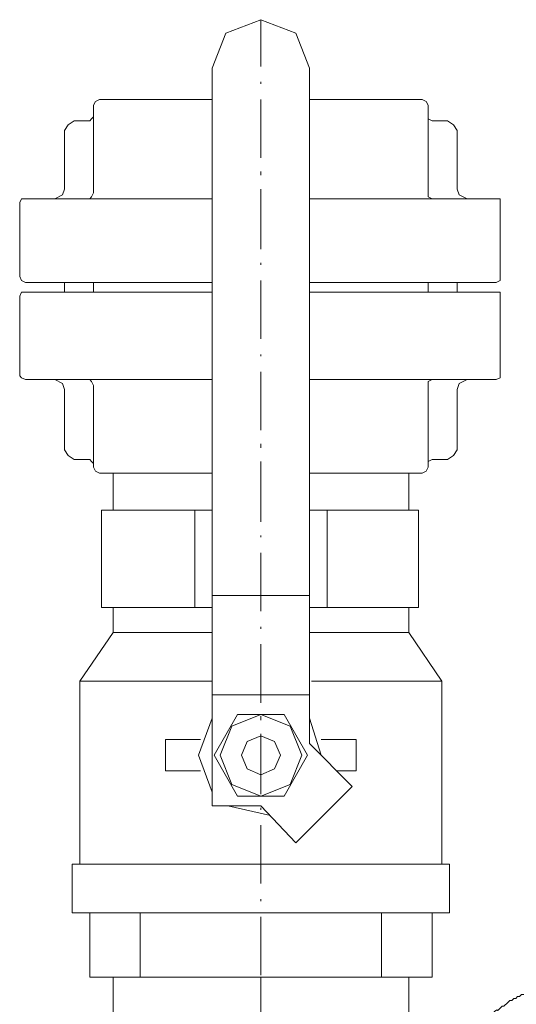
# Model space of a CAD drawing. Extents: x -23500 to 2637, y 21242 to 29547.
# Tile 72 of 121: x -8335 to -8208, y 26245 to 26496. Entities that reach past the tile are written whole.
import ezdxf

# ---------------------------------------------------------------- set-up
doc = ezdxf.new("R2010")
doc.units = 0
doc.header["$LTSCALE"] = 25
doc.layers.get('0').update_dxf_attribs({"linetype": 'CONTINUOUS', "lineweight": 13})

msp = doc.modelspace()

# ---------------------------------------------------------------- linework, layer by layer
at = {"color": 7, "lineweight": 9}
for points, knots in [([(-8261.178, 26483.16), (-8261.178, 26483.16), (-8264.647, 26492.079), (-8264.647, 26492.079), (-8264.647, 26492.079), (-8273.565, 26495.548), (-8273.565, 26495.548), (-8273.565, 26495.548), (-8282.496, 26492.079), (-8282.496, 26492.079), (-8282.496, 26492.079), (-8285.965, 26483.16), (-8285.965, 26483.16)], [0, 0, 0, 0, 1, 1, 1, 2, 2, 2, 3, 3, 3, 4, 4, 4, 4]), ([(-8314.714, 26475.226), (-8314.714, 26475.226), (-8315.698, 26474.734), (-8315.698, 26474.734), (-8315.698, 26474.734), (-8316.202, 26473.737), (-8316.202, 26473.737)], [0, 0, 0, 0, 1, 1, 1, 2, 2, 2, 2]), ([(-8230.94, 26473.737), (-8230.94, 26473.737), (-8231.432, 26474.734), (-8231.432, 26474.734), (-8231.432, 26474.734), (-8232.429, 26475.226), (-8232.429, 26475.226)], [0, 0, 0, 0, 1, 1, 1, 2, 2, 2, 2]), ([(-8321.16, 26469.776), (-8321.16, 26469.776), (-8322.648, 26468.78), (-8322.648, 26468.78), (-8322.648, 26468.78), (-8323.632, 26467.291), (-8323.632, 26467.291)], [0, 0, 0, 0, 1, 1, 1, 2, 2, 2, 2]), ([(-8317.186, 26469.776), (-8317.186, 26469.776), (-8316.694, 26470.268), (-8316.694, 26470.268), (-8316.694, 26470.268), (-8316.202, 26470.773), (-8316.202, 26470.773)], [0, 0, 0, 0, 1, 1, 1, 2, 2, 2, 2]), ([(-8230.94, 26470.773), (-8230.94, 26470.773), (-8230.94, 26470.268), (-8230.94, 26470.268), (-8230.94, 26470.268), (-8229.944, 26469.776), (-8229.944, 26469.776)], [0, 0, 0, 0, 1, 1, 1, 2, 2, 2, 2]), ([(-8223.51, 26467.291), (-8223.51, 26467.291), (-8224.494, 26468.78), (-8224.494, 26468.78), (-8224.494, 26468.78), (-8225.983, 26469.776), (-8225.983, 26469.776)], [0, 0, 0, 0, 1, 1, 1, 2, 2, 2, 2]), ([(-8326.117, 26449.946), (-8326.117, 26449.946), (-8324.137, 26450.943), (-8324.137, 26450.943), (-8324.137, 26450.943), (-8323.632, 26452.418), (-8323.632, 26452.418)], [0, 0, 0, 0, 1, 1, 1, 2, 2, 2, 2]), ([(-8223.51, 26452.418), (-8223.51, 26452.418), (-8223.006, 26450.943), (-8223.006, 26450.943), (-8223.006, 26450.943), (-8221.025, 26449.946), (-8221.025, 26449.946)], [0, 0, 0, 0, 1, 1, 1, 2, 2, 2, 2]), ([(-8333.547, 26449.946), (-8333.547, 26449.946), (-8334.544, 26449.946), (-8334.544, 26449.946), (-8334.544, 26449.946), (-8335.036, 26448.949), (-8335.036, 26448.949)], [0, 0, 0, 0, 1, 1, 1, 2, 2, 2, 2]), ([(-8317.186, 26449.946), (-8317.186, 26449.946), (-8316.694, 26450.438), (-8316.694, 26450.438), (-8316.694, 26450.438), (-8316.202, 26451.435), (-8316.202, 26451.435)], [0, 0, 0, 0, 1, 1, 1, 2, 2, 2, 2]), ([(-8230.94, 26451.435), (-8230.94, 26451.435), (-8230.94, 26450.438), (-8230.94, 26450.438), (-8230.94, 26450.438), (-8229.944, 26449.946), (-8229.944, 26449.946)], [0, 0, 0, 0, 1, 1, 1, 2, 2, 2, 2]), ([(-8212.599, 26448.949), (-8212.599, 26448.949), (-8212.599, 26449.946), (-8212.599, 26449.946), (-8212.599, 26449.946), (-8213.595, 26449.946), (-8213.595, 26449.946)], [0, 0, 0, 0, 1, 1, 1, 2, 2, 2, 2]), ([(-8335.036, 26430.116), (-8335.036, 26430.116), (-8334.544, 26429.119), (-8334.544, 26429.119), (-8334.544, 26429.119), (-8333.547, 26428.627), (-8333.547, 26428.627)], [0, 0, 0, 0, 1, 1, 1, 2, 2, 2, 2]), ([(-8213.595, 26428.627), (-8213.595, 26428.627), (-8212.599, 26429.119), (-8212.599, 26429.119), (-8212.599, 26429.119), (-8212.599, 26430.116), (-8212.599, 26430.116)], [0, 0, 0, 0, 1, 1, 1, 2, 2, 2, 2]), ([(-8333.547, 26426.155), (-8333.547, 26426.155), (-8334.544, 26426.155), (-8334.544, 26426.155), (-8334.544, 26426.155), (-8335.036, 26425.158), (-8335.036, 26425.158)], [0, 0, 0, 0, 1, 1, 1, 2, 2, 2, 2]), ([(-8212.599, 26425.158), (-8212.599, 26425.158), (-8212.599, 26426.155), (-8212.599, 26426.155), (-8212.599, 26426.155), (-8213.595, 26426.155), (-8213.595, 26426.155)], [0, 0, 0, 0, 1, 1, 1, 2, 2, 2, 2]), ([(-8335.036, 26404.836), (-8335.036, 26404.836), (-8334.544, 26404.344), (-8334.544, 26404.344), (-8334.544, 26404.344), (-8333.547, 26403.852), (-8333.547, 26403.852)], [0, 0, 0, 0, 1, 1, 1, 2, 2, 2, 2]), ([(-8213.595, 26403.852), (-8213.595, 26403.852), (-8212.599, 26404.344), (-8212.599, 26404.344), (-8212.599, 26404.344), (-8212.599, 26404.836), (-8212.599, 26404.836)], [0, 0, 0, 0, 1, 1, 1, 2, 2, 2, 2]), ([(-8323.632, 26401.367), (-8323.632, 26401.367), (-8324.137, 26402.856), (-8324.137, 26402.856), (-8324.137, 26402.856), (-8326.117, 26403.852), (-8326.117, 26403.852)], [0, 0, 0, 0, 1, 1, 1, 2, 2, 2, 2]), ([(-8316.202, 26402.364), (-8316.202, 26402.364), (-8316.694, 26403.348), (-8316.694, 26403.348), (-8316.694, 26403.348), (-8317.186, 26403.852), (-8317.186, 26403.852)], [0, 0, 0, 0, 1, 1, 1, 2, 2, 2, 2]), ([(-8229.944, 26403.852), (-8229.944, 26403.852), (-8230.94, 26403.348), (-8230.94, 26403.348), (-8230.94, 26403.348), (-8230.94, 26402.364), (-8230.94, 26402.364)], [0, 0, 0, 0, 1, 1, 1, 2, 2, 2, 2]), ([(-8221.025, 26403.852), (-8221.025, 26403.852), (-8223.006, 26402.856), (-8223.006, 26402.856), (-8223.006, 26402.856), (-8223.51, 26401.367), (-8223.51, 26401.367)], [0, 0, 0, 0, 1, 1, 1, 2, 2, 2, 2]), ([(-8323.632, 26386.003), (-8323.632, 26386.003), (-8322.648, 26384.514), (-8322.648, 26384.514), (-8322.648, 26384.514), (-8321.16, 26383.518), (-8321.16, 26383.518)], [0, 0, 0, 0, 1, 1, 1, 2, 2, 2, 2]), ([(-8225.983, 26383.518), (-8225.983, 26383.518), (-8224.494, 26384.514), (-8224.494, 26384.514), (-8224.494, 26384.514), (-8223.51, 26386.003), (-8223.51, 26386.003)], [0, 0, 0, 0, 1, 1, 1, 2, 2, 2, 2]), ([(-8316.202, 26382.534), (-8316.202, 26382.534), (-8316.694, 26383.026), (-8316.694, 26383.026), (-8316.694, 26383.026), (-8317.186, 26383.518), (-8317.186, 26383.518)], [0, 0, 0, 0, 1, 1, 1, 2, 2, 2, 2]), ([(-8316.202, 26381.537), (-8316.202, 26381.537), (-8315.698, 26380.541), (-8315.698, 26380.541), (-8315.698, 26380.541), (-8314.714, 26380.049), (-8314.714, 26380.049)], [0, 0, 0, 0, 1, 1, 1, 2, 2, 2, 2]), ([(-8232.429, 26380.049), (-8232.429, 26380.049), (-8231.432, 26380.541), (-8231.432, 26380.541), (-8231.432, 26380.541), (-8230.94, 26381.537), (-8230.94, 26381.537)], [0, 0, 0, 0, 1, 1, 1, 2, 2, 2, 2]), ([(-8229.944, 26383.518), (-8229.944, 26383.518), (-8230.94, 26383.026), (-8230.94, 26383.026), (-8230.94, 26383.026), (-8230.94, 26382.534), (-8230.94, 26382.534)], [0, 0, 0, 0, 1, 1, 1, 2, 2, 2, 2]), ([(-8285.965, 26317.594), (-8285.965, 26317.594), (-8289.434, 26308.171), (-8289.434, 26308.171), (-8289.434, 26308.171), (-8285.965, 26298.76), (-8285.965, 26298.76)], [0, 0, 0, 0, 1, 1, 1, 2, 2, 2, 2]), ([(-8261.67, 26308.171), (-8261.67, 26308.171), (-8267.624, 26318.59), (-8267.624, 26318.59), (-8267.624, 26318.59), (-8279.519, 26318.59), (-8279.519, 26318.59), (-8279.519, 26318.59), (-8285.461, 26308.171), (-8285.461, 26308.171), (-8285.461, 26308.171), (-8279.519, 26297.764), (-8279.519, 26297.764), (-8279.519, 26297.764), (-8267.624, 26297.764), (-8267.624, 26297.764), (-8267.624, 26297.764), (-8261.67, 26308.171), (-8261.67, 26308.171), (-8261.67, 26308.171), (-8261.67, 26308.171), (-8261.67, 26308.171)], [0, 0, 0, 0, 1, 1, 1, 2, 2, 2, 3, 3, 3, 4, 4, 4, 5, 5, 5, 6, 6, 6, 7, 7, 7, 7]), ([(-8263.158, 26308.171), (-8263.158, 26308.171), (-8266.135, 26315.613), (-8266.135, 26315.613), (-8266.135, 26315.613), (-8273.565, 26318.59), (-8273.565, 26318.59), (-8273.565, 26318.59), (-8281.008, 26315.613), (-8281.008, 26315.613), (-8281.008, 26315.613), (-8283.985, 26308.171), (-8283.985, 26308.171), (-8283.985, 26308.171), (-8281.008, 26300.741), (-8281.008, 26300.741), (-8281.008, 26300.741), (-8273.565, 26297.764), (-8273.565, 26297.764), (-8273.565, 26297.764), (-8266.135, 26300.741), (-8266.135, 26300.741), (-8266.135, 26300.741), (-8263.158, 26308.171), (-8263.158, 26308.171), (-8263.158, 26308.171), (-8263.158, 26308.171), (-8263.158, 26308.171)], [0, 0, 0, 0, 1, 1, 1, 2, 2, 2, 3, 3, 3, 4, 4, 4, 5, 5, 5, 6, 6, 6, 7, 7, 7, 8, 8, 8, 9, 9, 9, 9]), ([(-8268.608, 26308.171), (-8268.608, 26308.171), (-8270.096, 26311.64), (-8270.096, 26311.64), (-8270.096, 26311.64), (-8273.565, 26313.128), (-8273.565, 26313.128), (-8273.565, 26313.128), (-8277.047, 26311.64), (-8277.047, 26311.64), (-8277.047, 26311.64), (-8278.535, 26308.171), (-8278.535, 26308.171), (-8278.535, 26308.171), (-8277.047, 26304.702), (-8277.047, 26304.702), (-8277.047, 26304.702), (-8273.565, 26303.213), (-8273.565, 26303.213), (-8273.565, 26303.213), (-8270.096, 26304.702), (-8270.096, 26304.702), (-8270.096, 26304.702), (-8268.608, 26308.171), (-8268.608, 26308.171), (-8268.608, 26308.171), (-8268.608, 26308.171), (-8268.608, 26308.171)], [0, 0, 0, 0, 1, 1, 1, 2, 2, 2, 3, 3, 3, 4, 4, 4, 5, 5, 5, 6, 6, 6, 7, 7, 7, 8, 8, 8, 9, 9, 9, 9]), ([(-8311.245, 26251.657), (-8311.245, 26251.657), (-8235.899, 26251.657), (-8235.899, 26251.657), (-8235.899, 26251.657), (-8235.899, 26219.44), (-8235.899, 26219.44), (-8235.899, 26219.44), (-8311.245, 26219.44), (-8311.245, 26219.44), (-8311.245, 26219.44), (-8311.245, 26251.657), (-8311.245, 26251.657)], [0, 0, 0, 0, 1, 1, 1, 2, 2, 2, 3, 3, 3, 4, 4, 4, 4]), ([(-8226.475, 26229.355), (-8226.475, 26229.355), (-8226.475, 26229.859), (-8226.475, 26229.859), (-8226.475, 26229.859), (-8225.983, 26230.351), (-8225.983, 26230.351), (-8225.983, 26230.351), (-8225.491, 26231.335), (-8225.491, 26231.335), (-8225.491, 26231.335), (-8224.999, 26231.84), (-8224.999, 26231.84), (-8224.999, 26231.84), (-8224.999, 26232.332), (-8224.999, 26232.332), (-8224.999, 26232.332), (-8224.002, 26233.328), (-8224.002, 26233.328), (-8224.002, 26233.328), (-8223.51, 26233.82), (-8223.51, 26233.82), (-8220.874, 26236.129), (-8222.224, 26235.826), (-8220.041, 26237.781), (-8220.041, 26237.781), (-8219.537, 26237.781), (-8219.537, 26237.781), (-8219.537, 26237.781), (-8219.045, 26238.286), (-8219.045, 26238.286), (-8219.045, 26238.286), (-8218.553, 26238.778), (-8218.553, 26238.778), (-8218.553, 26238.778), (-8218.048, 26239.27), (-8218.048, 26239.27), (-8218.048, 26239.27), (-8218.048, 26239.774), (-8218.048, 26239.774), (-8218.048, 26239.774), (-8217.556, 26240.266), (-8217.556, 26240.266), (-8217.556, 26240.266), (-8217.064, 26240.758), (-8217.064, 26240.758), (-8217.064, 26240.758), (-8216.56, 26241.25), (-8216.56, 26241.25), (-8216.56, 26241.25), (-8216.068, 26241.25), (-8216.068, 26241.25), (-8216.068, 26241.25), (-8215.576, 26241.755), (-8215.576, 26241.755), (-8215.576, 26241.755), (-8215.071, 26242.247), (-8215.071, 26242.247), (-8215.071, 26242.247), (-8214.579, 26242.247), (-8214.579, 26242.247), (-8212.309, 26244.719), (-8214.377, 26241.78), (-8212.107, 26244.227), (-8212.107, 26244.227), (-8211.615, 26244.227), (-8211.615, 26244.227), (-8211.615, 26244.227), (-8210.618, 26245.224), (-8210.618, 26245.224), (-8210.618, 26245.224), (-8210.126, 26245.716), (-8210.126, 26245.716), (-8210.126, 26245.716), (-8209.622, 26245.716), (-8209.622, 26245.716), (-8209.622, 26245.716), (-8209.13, 26246.221), (-8209.13, 26246.221), (-8209.13, 26246.221), (-8208.638, 26246.221), (-8208.638, 26246.221), (-8208.638, 26246.221), (-8208.146, 26246.713), (-8208.146, 26246.713), (-8208.146, 26246.713), (-8207.641, 26246.713), (-8207.641, 26246.713), (-8207.641, 26246.713), (-8207.149, 26247.204), (-8207.149, 26247.204), (-8207.149, 26247.204), (-8206.153, 26247.204), (-8206.153, 26247.204), (-8206.153, 26247.204), (-8205.661, 26247.696), (-8205.661, 26247.696), (-8205.661, 26247.696), (-8205.169, 26247.696), (-8205.169, 26247.696), (-8205.169, 26247.696), (-8204.664, 26248.188), (-8204.664, 26248.188), (-8204.664, 26248.188), (-8203.68, 26248.188), (-8203.68, 26248.188), (-8201.498, 26249.765), (-8201.99, 26249.008), (-8199.215, 26249.185), (-8199.215, 26249.185), (-8198.723, 26249.677), (-8198.723, 26249.677), (-8198.723, 26249.677), (-8195.746, 26249.677), (-8195.746, 26249.677), (-8195.746, 26249.677), (-8195.254, 26250.169), (-8195.254, 26250.169), (-8195.254, 26250.169), (-8194.749, 26250.169), (-8194.749, 26250.169)], [0, 0, 0, 0, 1, 1, 1, 2, 2, 2, 3, 3, 3, 4, 4, 4, 5, 5, 5, 6, 6, 6, 7, 7, 7, 8, 8, 8, 9, 9, 9, 10, 10, 10, 11, 11, 11, 12, 12, 12, 13, 13, 13, 14, 14, 14, 15, 15, 15, 16, 16, 16, 17, 17, 17, 18, 18, 18, 19, 19, 19, 20, 20, 20, 21, 21, 21, 22, 22, 22, 23, 23, 23, 24, 24, 24, 25, 25, 25, 26, 26, 26, 27, 27, 27, 28, 28, 28, 29, 29, 29, 30, 30, 30, 31, 31, 31, 32, 32, 32, 33, 33, 33, 34, 34, 34, 35, 35, 35, 36, 36, 36, 37, 37, 37, 38, 38, 38, 39, 39, 39, 40, 40, 40, 40])]:
    msp.add_open_spline(points, degree=3, knots=knots, dxfattribs=at)
for points in [[(-8273.565, 26483.652), (-8273.565, 26483.652), (-8273.565, 26495.548), (-8273.565, 26495.548)], [(-8285.965, 26483.16), (-8285.965, 26483.16), (-8285.965, 26295.291), (-8285.965, 26295.291)], [(-8261.178, 26483.16), (-8261.178, 26483.16), (-8261.178, 26311.148), (-8261.178, 26311.148)], [(-8273.565, 26479.199), (-8273.565, 26479.199), (-8273.565, 26479.691), (-8273.565, 26479.691)], [(-8314.714, 26475.226), (-8314.714, 26475.226), (-8285.965, 26475.226), (-8285.965, 26475.226)], [(-8273.565, 26460.353), (-8273.565, 26460.353), (-8273.565, 26475.226), (-8273.565, 26475.226)], [(-8261.178, 26475.226), (-8261.178, 26475.226), (-8232.429, 26475.226), (-8232.429, 26475.226)], [(-8316.202, 26451.435), (-8316.202, 26451.435), (-8316.202, 26473.737), (-8316.202, 26473.737)], [(-8230.94, 26473.737), (-8230.94, 26473.737), (-8230.94, 26451.435), (-8230.94, 26451.435)], [(-8317.186, 26469.776), (-8317.186, 26469.776), (-8321.16, 26469.776), (-8321.16, 26469.776)], [(-8229.944, 26469.776), (-8229.944, 26469.776), (-8225.983, 26469.776), (-8225.983, 26469.776)], [(-8323.632, 26467.291), (-8323.632, 26467.291), (-8323.632, 26452.418), (-8323.632, 26452.418)], [(-8223.51, 26467.291), (-8223.51, 26467.291), (-8223.51, 26452.418), (-8223.51, 26452.418)], [(-8273.565, 26455.9), (-8273.565, 26455.9), (-8273.565, 26456.884), (-8273.565, 26456.884)], [(-8273.565, 26437.054), (-8273.565, 26437.054), (-8273.565, 26452.418), (-8273.565, 26452.418)], [(-8333.547, 26449.946), (-8333.547, 26449.946), (-8285.965, 26449.946), (-8285.965, 26449.946)], [(-8261.178, 26449.946), (-8261.178, 26449.946), (-8213.595, 26449.946), (-8213.595, 26449.946)], [(-8335.036, 26430.116), (-8335.036, 26430.116), (-8335.036, 26448.949), (-8335.036, 26448.949)], [(-8212.599, 26448.949), (-8212.599, 26448.949), (-8212.599, 26430.116), (-8212.599, 26430.116)], [(-8273.565, 26433.093), (-8273.565, 26433.093), (-8273.565, 26433.585), (-8273.565, 26433.585)], [(-8285.965, 26428.627), (-8285.965, 26428.627), (-8333.547, 26428.627), (-8333.547, 26428.627)], [(-8323.632, 26428.627), (-8323.632, 26428.627), (-8323.632, 26426.155), (-8323.632, 26426.155)], [(-8316.202, 26428.627), (-8316.202, 26428.627), (-8316.202, 26426.155), (-8316.202, 26426.155)], [(-8273.565, 26414.247), (-8273.565, 26414.247), (-8273.565, 26429.119), (-8273.565, 26429.119)], [(-8261.178, 26428.627), (-8261.178, 26428.627), (-8213.595, 26428.627), (-8213.595, 26428.627)], [(-8230.94, 26428.627), (-8230.94, 26428.627), (-8230.94, 26426.155), (-8230.94, 26426.155)], [(-8223.51, 26428.627), (-8223.51, 26428.627), (-8223.51, 26426.155), (-8223.51, 26426.155)], [(-8335.036, 26404.836), (-8335.036, 26404.836), (-8335.036, 26425.158), (-8335.036, 26425.158)], [(-8285.965, 26426.155), (-8285.965, 26426.155), (-8333.547, 26426.155), (-8333.547, 26426.155)], [(-8261.178, 26426.155), (-8261.178, 26426.155), (-8213.595, 26426.155), (-8213.595, 26426.155)], [(-8212.599, 26425.158), (-8212.599, 26425.158), (-8212.599, 26404.836), (-8212.599, 26404.836)], [(-8273.565, 26409.794), (-8273.565, 26409.794), (-8273.565, 26410.286), (-8273.565, 26410.286)], [(-8273.565, 26390.96), (-8273.565, 26390.96), (-8273.565, 26405.833), (-8273.565, 26405.833)], [(-8316.202, 26403.852), (-8316.202, 26403.852), (-8333.547, 26403.852), (-8333.547, 26403.852)], [(-8285.965, 26403.852), (-8285.965, 26403.852), (-8316.202, 26403.852), (-8316.202, 26403.852)], [(-8285.965, 26403.852), (-8285.965, 26403.852), (-8316.202, 26403.852), (-8316.202, 26403.852)], [(-8316.202, 26402.364), (-8316.202, 26402.364), (-8316.202, 26381.537), (-8316.202, 26381.537)], [(-8230.94, 26403.852), (-8230.94, 26403.852), (-8261.178, 26403.852), (-8261.178, 26403.852)], [(-8230.94, 26403.852), (-8230.94, 26403.852), (-8239.859, 26403.852), (-8239.859, 26403.852)], [(-8213.595, 26403.852), (-8213.595, 26403.852), (-8230.94, 26403.852), (-8230.94, 26403.852)], [(-8230.94, 26381.537), (-8230.94, 26381.537), (-8230.94, 26402.364), (-8230.94, 26402.364)], [(-8323.632, 26401.367), (-8323.632, 26401.367), (-8323.632, 26386.003), (-8323.632, 26386.003)], [(-8223.51, 26401.367), (-8223.51, 26401.367), (-8223.51, 26386.003), (-8223.51, 26386.003)], [(-8273.565, 26386.495), (-8273.565, 26386.495), (-8273.565, 26387.491), (-8273.565, 26387.491)], [(-8317.186, 26383.518), (-8317.186, 26383.518), (-8321.16, 26383.518), (-8321.16, 26383.518)], [(-8273.565, 26367.661), (-8273.565, 26367.661), (-8273.565, 26383.026), (-8273.565, 26383.026)], [(-8229.944, 26383.518), (-8229.944, 26383.518), (-8225.983, 26383.518), (-8225.983, 26383.518)], [(-8314.714, 26380.049), (-8314.714, 26380.049), (-8285.965, 26380.049), (-8285.965, 26380.049)], [(-8285.965, 26380.049), (-8285.965, 26380.049), (-8311.245, 26380.049), (-8311.245, 26380.049)], [(-8311.245, 26380.049), (-8311.245, 26380.049), (-8311.245, 26370.638), (-8311.245, 26370.638)], [(-8235.898, 26380.049), (-8235.898, 26380.049), (-8261.178, 26380.049), (-8261.178, 26380.049)], [(-8261.178, 26380.049), (-8261.178, 26380.049), (-8232.429, 26380.049), (-8232.429, 26380.049)], [(-8235.898, 26380.049), (-8235.898, 26380.049), (-8235.898, 26370.638), (-8235.898, 26370.638)], [(-8314.222, 26345.85), (-8314.222, 26345.85), (-8314.222, 26370.638), (-8314.222, 26370.638)], [(-8314.222, 26370.638), (-8314.222, 26370.638), (-8285.965, 26370.638), (-8285.965, 26370.638)], [(-8290.431, 26345.85), (-8290.431, 26345.85), (-8290.431, 26370.638), (-8290.431, 26370.638)], [(-8261.178, 26370.638), (-8261.178, 26370.638), (-8233.413, 26370.638), (-8233.413, 26370.638)], [(-8256.712, 26345.85), (-8256.712, 26345.85), (-8256.712, 26370.638), (-8256.712, 26370.638)], [(-8233.413, 26345.85), (-8233.413, 26345.85), (-8233.413, 26370.638), (-8233.413, 26370.638)], [(-8273.565, 26363.688), (-8273.565, 26363.688), (-8273.565, 26364.192), (-8273.565, 26364.192)], [(-8273.565, 26344.854), (-8273.565, 26344.854), (-8273.565, 26359.727), (-8273.565, 26359.727)], [(-8285.965, 26348.828), (-8285.965, 26348.828), (-8261.178, 26348.828), (-8261.178, 26348.828)], [(-8314.222, 26345.85), (-8314.222, 26345.85), (-8285.965, 26345.85), (-8285.965, 26345.85)], [(-8311.245, 26339.404), (-8311.245, 26339.404), (-8311.245, 26345.85), (-8311.245, 26345.85)], [(-8261.178, 26345.85), (-8261.178, 26345.85), (-8233.413, 26345.85), (-8233.413, 26345.85)], [(-8235.898, 26339.404), (-8235.898, 26339.404), (-8235.898, 26345.85), (-8235.898, 26345.85)], [(-8319.671, 26327.017), (-8319.671, 26327.017), (-8311.245, 26339.404), (-8311.245, 26339.404)], [(-8311.245, 26339.404), (-8311.245, 26339.404), (-8285.965, 26339.404), (-8285.965, 26339.404)], [(-8273.565, 26340.388), (-8273.565, 26340.388), (-8273.565, 26340.893), (-8273.565, 26340.893)], [(-8261.178, 26339.404), (-8261.178, 26339.404), (-8235.898, 26339.404), (-8235.898, 26339.404)], [(-8227.471, 26327.017), (-8227.471, 26327.017), (-8235.898, 26339.404), (-8235.898, 26339.404)], [(-8273.565, 26321.555), (-8273.565, 26321.555), (-8273.565, 26336.427), (-8273.565, 26336.427)], [(-8319.671, 26280.419), (-8319.671, 26280.419), (-8319.671, 26327.017), (-8319.671, 26327.017)], [(-8319.671, 26327.017), (-8319.671, 26327.017), (-8285.965, 26327.017), (-8285.965, 26327.017)], [(-8285.965, 26327.017), (-8285.965, 26327.017), (-8319.671, 26327.017), (-8319.671, 26327.017)], [(-8260.686, 26327.017), (-8260.686, 26327.017), (-8227.471, 26327.017), (-8227.471, 26327.017)], [(-8227.471, 26280.419), (-8227.471, 26280.419), (-8227.471, 26327.017), (-8227.471, 26327.017)], [(-8285.965, 26323.548), (-8285.965, 26323.548), (-8261.178, 26323.548), (-8261.178, 26323.548)], [(-8273.565, 26317.102), (-8273.565, 26317.102), (-8273.565, 26318.098), (-8273.565, 26318.098)], [(-8258.201, 26308.171), (-8258.201, 26308.171), (-8261.178, 26317.594), (-8261.178, 26317.594)], [(-8297.861, 26312.144), (-8297.861, 26312.144), (-8297.861, 26304.21), (-8297.861, 26304.21)], [(-8288.942, 26312.144), (-8288.942, 26312.144), (-8297.861, 26312.144), (-8297.861, 26312.144)], [(-8273.565, 26298.256), (-8273.565, 26298.256), (-8273.565, 26313.633), (-8273.565, 26313.633)], [(-8258.201, 26312.144), (-8258.201, 26312.144), (-8249.282, 26312.144), (-8249.282, 26312.144)], [(-8249.282, 26312.144), (-8249.282, 26312.144), (-8249.282, 26304.21), (-8249.282, 26304.21)], [(-8261.178, 26311.148), (-8261.178, 26311.148), (-8250.266, 26300.249), (-8250.266, 26300.249)], [(-8297.861, 26304.21), (-8297.861, 26304.21), (-8288.942, 26304.21), (-8288.942, 26304.21)], [(-8249.282, 26304.21), (-8249.282, 26304.21), (-8254.24, 26304.21), (-8254.24, 26304.21)], [(-8264.647, 26285.868), (-8264.647, 26285.868), (-8250.266, 26300.249), (-8250.266, 26300.249)], [(-8285.965, 26295.291), (-8285.965, 26295.291), (-8273.565, 26295.291), (-8273.565, 26295.291)], [(-8282.004, 26295.291), (-8282.004, 26295.291), (-8271.093, 26292.806), (-8271.093, 26292.806)], [(-8273.565, 26295.291), (-8273.565, 26295.291), (-8264.647, 26285.868), (-8264.647, 26285.868)], [(-8273.565, 26294.295), (-8273.565, 26294.295), (-8273.565, 26294.787), (-8273.565, 26294.787)], [(-8273.565, 26275.461), (-8273.565, 26275.461), (-8273.565, 26290.334), (-8273.565, 26290.334)], [(-8321.652, 26268.019), (-8321.652, 26268.019), (-8321.652, 26280.419), (-8321.652, 26280.419)], [(-8321.652, 26280.419), (-8321.652, 26280.419), (-8225.491, 26280.419), (-8225.491, 26280.419)], [(-8225.491, 26268.019), (-8225.491, 26268.019), (-8225.491, 26280.419), (-8225.491, 26280.419)], [(-8273.565, 26270.996), (-8273.565, 26270.996), (-8273.565, 26271.488), (-8273.565, 26271.488)], [(-8321.652, 26268.019), (-8321.652, 26268.019), (-8225.491, 26268.019), (-8225.491, 26268.019)], [(-8317.186, 26268.019), (-8317.186, 26268.019), (-8317.186, 26251.657), (-8317.186, 26251.657)], [(-8304.307, 26268.019), (-8304.307, 26268.019), (-8304.307, 26251.657), (-8304.307, 26251.657)], [(-8273.565, 26252.162), (-8273.565, 26252.162), (-8273.565, 26267.035), (-8273.565, 26267.035)], [(-8242.836, 26268.019), (-8242.836, 26268.019), (-8242.836, 26251.657), (-8242.836, 26251.657)], [(-8229.944, 26268.019), (-8229.944, 26268.019), (-8229.944, 26251.657), (-8229.944, 26251.657)], [(-8317.186, 26251.657), (-8317.186, 26251.657), (-8229.944, 26251.657), (-8229.944, 26251.657)], [(-8311.245, 26251.657), (-8311.245, 26251.657), (-8235.898, 26251.657), (-8235.898, 26251.657)], [(-8311.245, 26251.657), (-8311.245, 26251.657), (-8235.898, 26251.657), (-8235.898, 26251.657)], [(-8235.898, 26251.657), (-8235.898, 26251.657), (-8311.245, 26251.657), (-8311.245, 26251.657)], [(-8273.565, 26251.657), (-8273.565, 26251.657), (-8273.565, 26219.44), (-8273.565, 26219.44)], [(-8273.565, 26247.696), (-8273.565, 26247.696), (-8273.565, 26248.68), (-8273.565, 26248.68)]]:
    msp.add_open_spline(points, degree=3, dxfattribs=at)

doc.saveas('drawing.dxf')
